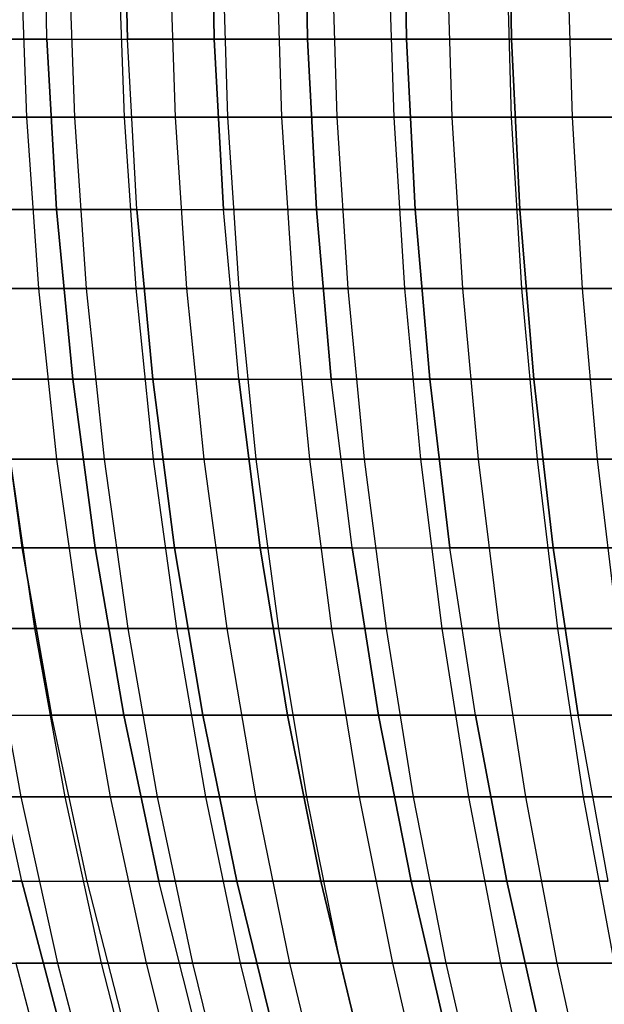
# Model space of a CAD drawing. Extents: x -125 to 125, y -143 to 0.
# Tile 9 of 241: x -50 to -42, y -100 to -85. Entities that reach past the tile are written whole.
import ezdxf

# ---------------------------------------------------------------- set-up
doc = ezdxf.new("R2010")
doc.units = 0
doc.header["$LTSCALE"] = 25.4
doc.layers.get('0').update_dxf_attribs({"linetype": 'CONTINUOUS'})

# ---------------------------------------------------------------- blocks, each defined once
blk = doc.blocks.new('NL2500026672_STL')
at = {"color": 0}
for p, q in [((-49.796, -85.494, -25.922), (-49.845, -83, -25.948)), ((-49.796, -85.494, -25.922), (-49.845, -83, -25.948)), ((-49.796, -85.494, 25.922), (-49.845, -83, 25.948)), ((-49.796, -85.494, 25.922), (-49.845, -83, 25.948)), ((-48.618, -85.494, -28.07), (-48.666, -83, -28.097)), ((-48.618, -85.494, -28.07), (-48.666, -83, -28.097)), ((-48.666, -83, 28.097), (-48.618, -85.494, 28.07)), ((-48.666, -83, 28.097), (-48.618, -85.494, 28.07)), ((-47.348, -85.494, -30.164), (-47.394, -83, -30.193)), ((-47.348, -85.494, -30.164), (-47.394, -83, -30.193)), ((-47.394, -83, 30.193), (-47.348, -85.494, 30.164)), ((-47.394, -83, 30.193), (-47.348, -85.494, 30.164)), ((-45.987, -85.494, -32.2), (-46.032, -83, -32.232)), ((-45.987, -85.494, -32.2), (-46.032, -83, -32.232)), ((-46.032, -83, 32.232), (-45.987, -85.494, 32.2)), ((-46.032, -83, 32.232), (-45.987, -85.494, 32.2)), ((-44.538, -85.494, -34.176), (-44.582, -83, -34.209)), ((-44.538, -85.494, -34.176), (-44.582, -83, -34.209)), ((-44.582, -83, 34.209), (-44.538, -85.494, 34.176)), ((-44.582, -83, 34.209), (-44.538, -85.494, 34.176)), ((-43.005, -85.494, -36.086), (-43.048, -83, -36.121)), ((-43.005, -85.494, -36.086), (-43.048, -83, -36.121)), ((-43.048, -83, 36.121), (-43.005, -85.494, 36.086)), ((-43.048, -83, 36.121), (-43.005, -85.494, 36.086)), ((-50.183, -84.125, 32.865), (-50.095, -86.636, 32.808)), ((-50.183, -84.125, 32.865), (-50.095, -86.636, 32.808)), ((-49.479, -84.125, -33.916), (-49.392, -86.636, -33.857)), ((-49.479, -84.125, -33.916), (-49.392, -86.636, -33.857)), ((-48.753, -84.125, 34.952), (-48.667, -86.636, 34.891)), ((-48.753, -84.125, 34.952), (-48.667, -86.636, 34.891)), ((-48.005, -84.125, -35.972), (-47.921, -86.636, -35.909)), ((-48.005, -84.125, -35.972), (-47.921, -86.636, -35.909)), ((-47.236, -84.125, 36.976), (-47.153, -86.636, 36.911)), ((-47.236, -84.125, 36.976), (-47.153, -86.636, 36.911)), ((-46.446, -84.125, -37.964), (-46.364, -86.636, -37.897)), ((-46.446, -84.125, -37.964), (-46.364, -86.636, -37.897)), ((-45.635, -84.125, 38.934), (-45.555, -86.636, 38.866)), ((-45.635, -84.125, 38.934), (-45.555, -86.636, 38.866)), ((-44.804, -84.125, -39.888), (-44.726, -86.636, -39.818)), ((-44.804, -84.125, -39.888), (-44.726, -86.636, -39.818)), ((-43.953, -84.125, 40.824), (-43.876, -86.636, 40.752)), ((-43.953, -84.125, 40.824), (-43.876, -86.636, 40.752)), ((-43.083, -84.125, -41.741), (-43.007, -86.636, -41.668)), ((-43.083, -84.125, -41.741), (-43.007, -86.636, -41.668)), ((-42.193, -84.125, 42.64), (-42.119, -86.636, 42.566)), ((-42.193, -84.125, 42.64), (-42.119, -86.636, 42.566)), ((-50.88, -85.494, -23.726), (-49.796, -85.494, -25.922)), ((-50.88, -85.494, -23.726), (-49.796, -85.494, -25.922)), ((-49.796, -85.494, 25.922), (-50.88, -85.494, 23.726)), ((-49.796, -85.494, 25.922), (-50.88, -85.494, 23.726)), ((-49.654, -87.984, -25.848), (-49.796, -85.494, -25.922)), ((-49.796, -85.494, -25.922), (-48.618, -85.494, -28.07)), ((-49.654, -87.984, -25.848), (-49.796, -85.494, -25.922)), ((-49.796, -85.494, -25.922), (-48.618, -85.494, -28.07)), ((-49.796, -85.494, 25.922), (-48.618, -85.494, 28.07)), ((-49.796, -85.494, 25.922), (-49.654, -87.984, 25.848)), ((-49.796, -85.494, 25.922), (-49.654, -87.984, 25.848)), ((-49.796, -85.494, 25.922), (-48.618, -85.494, 28.07)), ((-48.479, -87.984, -27.989), (-48.618, -85.494, -28.07)), ((-48.618, -85.494, -28.07), (-47.348, -85.494, -30.164)), ((-48.479, -87.984, -27.989), (-48.618, -85.494, -28.07)), ((-48.618, -85.494, -28.07), (-47.348, -85.494, -30.164)), ((-47.348, -85.494, 30.164), (-48.618, -85.494, 28.07)), ((-48.479, -87.984, 27.989), (-48.618, -85.494, 28.07)), ((-47.348, -85.494, 30.164), (-48.618, -85.494, 28.07)), ((-48.479, -87.984, 27.989), (-48.618, -85.494, 28.07)), ((-47.212, -87.984, -30.077), (-47.348, -85.494, -30.164)), ((-47.348, -85.494, -30.164), (-45.987, -85.494, -32.2)), ((-47.212, -87.984, -30.077), (-47.348, -85.494, -30.164)), ((-47.348, -85.494, -30.164), (-45.987, -85.494, -32.2)), ((-45.987, -85.494, 32.2), (-47.348, -85.494, 30.164)), ((-47.348, -85.494, 30.164), (-47.212, -87.984, 30.077)), ((-47.348, -85.494, 30.164), (-47.212, -87.984, 30.077)), ((-45.987, -85.494, 32.2), (-47.348, -85.494, 30.164)), ((-45.855, -87.984, -32.108), (-45.987, -85.494, -32.2)), ((-45.987, -85.494, -32.2), (-44.538, -85.494, -34.176)), ((-45.855, -87.984, -32.108), (-45.987, -85.494, -32.2)), ((-45.987, -85.494, -32.2), (-44.538, -85.494, -34.176)), ((-44.538, -85.494, 34.176), (-45.987, -85.494, 32.2)), ((-45.987, -85.494, 32.2), (-45.855, -87.984, 32.108)), ((-44.538, -85.494, 34.176), (-45.987, -85.494, 32.2)), ((-45.987, -85.494, 32.2), (-45.855, -87.984, 32.108)), ((-44.411, -87.984, -34.078), (-44.538, -85.494, -34.176)), ((-44.538, -85.494, -34.176), (-43.005, -85.494, -36.086)), ((-44.411, -87.984, -34.078), (-44.538, -85.494, -34.176)), ((-44.538, -85.494, -34.176), (-43.005, -85.494, -36.086)), ((-43.005, -85.494, 36.086), (-44.538, -85.494, 34.176)), ((-44.538, -85.494, 34.176), (-44.411, -87.984, 34.078)), ((-43.005, -85.494, 36.086), (-44.538, -85.494, 34.176)), ((-44.538, -85.494, 34.176), (-44.411, -87.984, 34.078)), ((-42.882, -87.984, -35.983), (-43.005, -85.494, -36.086)), ((-43.005, -85.494, -36.086), (-41.39, -85.494, -37.927)), ((-42.882, -87.984, -35.983), (-43.005, -85.494, -36.086)), ((-43.005, -85.494, -36.086), (-41.39, -85.494, -37.927)), ((-41.39, -85.494, 37.927), (-43.005, -85.494, 36.086)), ((-43.005, -85.494, 36.086), (-42.882, -87.984, 35.983)), ((-41.39, -85.494, 37.927), (-43.005, -85.494, 36.086)), ((-43.005, -85.494, 36.086), (-42.882, -87.984, 35.983)), ((-51.433, -86.636, 30.667), (-50.095, -86.636, 32.808)), ((-51.433, -86.636, 30.667), (-50.095, -86.636, 32.808)), ((-49.392, -86.636, -33.857), (-50.775, -86.636, -31.745)), ((-49.392, -86.636, -33.857), (-50.775, -86.636, -31.745)), ((-50.095, -86.636, 32.808), (-48.667, -86.636, 34.891)), ((-50.095, -86.636, 32.808), (-48.667, -86.636, 34.891)), ((-50.095, -86.636, 32.808), (-49.919, -89.141, 32.693)), ((-50.095, -86.636, 32.808), (-49.919, -89.141, 32.693)), ((-47.921, -86.636, -35.909), (-49.392, -86.636, -33.857)), ((-49.392, -86.636, -33.857), (-49.219, -89.141, -33.738)), ((-47.921, -86.636, -35.909), (-49.392, -86.636, -33.857)), ((-49.392, -86.636, -33.857), (-49.219, -89.141, -33.738)), ((-48.667, -86.636, 34.891), (-47.153, -86.636, 36.911)), ((-48.667, -86.636, 34.891), (-47.153, -86.636, 36.911)), ((-48.667, -86.636, 34.891), (-48.497, -89.141, 34.768)), ((-48.667, -86.636, 34.891), (-48.497, -89.141, 34.768)), ((-46.364, -86.636, -37.897), (-47.921, -86.636, -35.909)), ((-47.921, -86.636, -35.909), (-47.753, -89.141, -35.783)), ((-46.364, -86.636, -37.897), (-47.921, -86.636, -35.909)), ((-47.921, -86.636, -35.909), (-47.753, -89.141, -35.783)), ((-47.153, -86.636, 36.911), (-45.555, -86.636, 38.866)), ((-47.153, -86.636, 36.911), (-45.555, -86.636, 38.866)), ((-47.153, -86.636, 36.911), (-46.988, -89.141, 36.782)), ((-47.153, -86.636, 36.911), (-46.988, -89.141, 36.782)), ((-44.726, -86.636, -39.818), (-46.364, -86.636, -37.897)), ((-46.364, -86.636, -37.897), (-46.202, -89.141, -37.764)), ((-44.726, -86.636, -39.818), (-46.364, -86.636, -37.897)), ((-46.364, -86.636, -37.897), (-46.202, -89.141, -37.764)), ((-45.555, -86.636, 38.866), (-43.876, -86.636, 40.752)), ((-45.555, -86.636, 38.866), (-43.876, -86.636, 40.752)), ((-45.555, -86.636, 38.866), (-45.395, -89.141, 38.73)), ((-45.555, -86.636, 38.866), (-45.395, -89.141, 38.73)), ((-43.007, -86.636, -41.668), (-44.726, -86.636, -39.818)), ((-44.726, -86.636, -39.818), (-44.569, -89.141, -39.678)), ((-43.007, -86.636, -41.668), (-44.726, -86.636, -39.818)), ((-44.726, -86.636, -39.818), (-44.569, -89.141, -39.678)), ((-43.876, -86.636, 40.752), (-42.119, -86.636, 42.566)), ((-43.876, -86.636, 40.752), (-42.119, -86.636, 42.566)), ((-43.876, -86.636, 40.752), (-43.722, -89.141, 40.609)), ((-43.876, -86.636, 40.752), (-43.722, -89.141, 40.609)), ((-41.212, -86.636, -43.444), (-43.007, -86.636, -41.668)), ((-43.007, -86.636, -41.668), (-42.856, -89.141, -41.522)), ((-41.212, -86.636, -43.444), (-43.007, -86.636, -41.668)), ((-43.007, -86.636, -41.668), (-42.856, -89.141, -41.522)), ((-42.119, -86.636, 42.566), (-40.287, -86.636, 44.303)), ((-42.119, -86.636, 42.566), (-40.287, -86.636, 44.303)), ((-42.119, -86.636, 42.566), (-41.972, -89.141, 42.416)), ((-42.119, -86.636, 42.566), (-41.972, -89.141, 42.416)), ((-50.734, -87.984, -23.658), (-49.654, -87.984, -25.848)), ((-50.734, -87.984, -23.658), (-49.654, -87.984, -25.848)), ((-49.654, -87.984, 25.848), (-50.734, -87.984, 23.658)), ((-49.654, -87.984, 25.848), (-50.734, -87.984, 23.658)), ((-49.418, -90.464, -25.726), (-49.654, -87.984, -25.848)), ((-49.654, -87.984, -25.848), (-48.479, -87.984, -27.989)), ((-49.418, -90.464, -25.726), (-49.654, -87.984, -25.848)), ((-49.654, -87.984, -25.848), (-48.479, -87.984, -27.989)), ((-48.479, -87.984, 27.989), (-49.654, -87.984, 25.848)), ((-49.654, -87.984, 25.848), (-49.418, -90.464, 25.726)), ((-48.479, -87.984, 27.989), (-49.654, -87.984, 25.848)), ((-49.654, -87.984, 25.848), (-49.418, -90.464, 25.726)), ((-48.249, -90.464, -27.857), (-48.479, -87.984, -27.989)), ((-48.479, -87.984, -27.989), (-47.212, -87.984, -30.077)), ((-48.249, -90.464, -27.857), (-48.479, -87.984, -27.989)), ((-48.479, -87.984, -27.989), (-47.212, -87.984, -30.077)), ((-48.479, -87.984, 27.989), (-47.212, -87.984, 30.077)), ((-48.479, -87.984, 27.989), (-48.249, -90.464, 27.857)), ((-48.479, -87.984, 27.989), (-48.249, -90.464, 27.857)), ((-48.479, -87.984, 27.989), (-47.212, -87.984, 30.077)), ((-46.988, -90.464, -29.935), (-47.212, -87.984, -30.077)), ((-47.212, -87.984, -30.077), (-45.855, -87.984, -32.108)), ((-46.988, -90.464, -29.935), (-47.212, -87.984, -30.077)), ((-47.212, -87.984, -30.077), (-45.855, -87.984, -32.108)), ((-45.855, -87.984, 32.108), (-47.212, -87.984, 30.077)), ((-46.988, -90.464, 29.935), (-47.212, -87.984, 30.077)), ((-45.855, -87.984, 32.108), (-47.212, -87.984, 30.077)), ((-46.988, -90.464, 29.935), (-47.212, -87.984, 30.077)), ((-45.638, -90.464, -31.956), (-45.855, -87.984, -32.108)), ((-45.855, -87.984, -32.108), (-44.411, -87.984, -34.078)), ((-45.638, -90.464, -31.956), (-45.855, -87.984, -32.108)), ((-45.855, -87.984, -32.108), (-44.411, -87.984, -34.078)), ((-44.411, -87.984, 34.078), (-45.855, -87.984, 32.108)), ((-45.855, -87.984, 32.108), (-45.638, -90.464, 31.956)), ((-45.855, -87.984, 32.108), (-45.638, -90.464, 31.956)), ((-44.411, -87.984, 34.078), (-45.855, -87.984, 32.108)), ((-44.2, -90.464, -33.916), (-44.411, -87.984, -34.078)), ((-44.411, -87.984, -34.078), (-42.882, -87.984, -35.983)), ((-44.2, -90.464, -33.916), (-44.411, -87.984, -34.078)), ((-44.411, -87.984, -34.078), (-42.882, -87.984, -35.983)), ((-42.882, -87.984, 35.983), (-44.411, -87.984, 34.078)), ((-44.411, -87.984, 34.078), (-44.2, -90.464, 33.916)), ((-42.882, -87.984, 35.983), (-44.411, -87.984, 34.078)), ((-44.411, -87.984, 34.078), (-44.2, -90.464, 33.916)), ((-42.679, -90.464, -35.812), (-42.882, -87.984, -35.983)), ((-42.882, -87.984, -35.983), (-41.272, -87.984, -37.819)), ((-42.679, -90.464, -35.812), (-42.882, -87.984, -35.983)), ((-42.882, -87.984, -35.983), (-41.272, -87.984, -37.819)), ((-41.272, -87.984, 37.819), (-42.882, -87.984, 35.983)), ((-42.882, -87.984, 35.983), (-42.679, -90.464, 35.812)), ((-41.272, -87.984, 37.819), (-42.882, -87.984, 35.983)), ((-42.882, -87.984, 35.983), (-42.679, -90.464, 35.812)), ((-51.253, -89.141, 30.559), (-49.919, -89.141, 32.693)), ((-51.253, -89.141, 30.559), (-49.919, -89.141, 32.693)), ((-49.219, -89.141, -33.738), (-50.597, -89.141, -31.633)), ((-49.219, -89.141, -33.738), (-50.597, -89.141, -31.633)), ((-49.919, -89.141, 32.693), (-48.497, -89.141, 34.768)), ((-49.919, -89.141, 32.693), (-48.497, -89.141, 34.768)), ((-49.919, -89.141, 32.693), (-49.656, -91.635, 32.521)), ((-49.919, -89.141, 32.693), (-49.656, -91.635, 32.521)), ((-47.753, -89.141, -35.783), (-49.219, -89.141, -33.738)), ((-49.219, -89.141, -33.738), (-48.959, -91.635, -33.56)), ((-47.753, -89.141, -35.783), (-49.219, -89.141, -33.738)), ((-49.219, -89.141, -33.738), (-48.959, -91.635, -33.56)), ((-48.497, -89.141, 34.768), (-46.988, -89.141, 36.782)), ((-48.497, -89.141, 34.768), (-46.988, -89.141, 36.782)), ((-48.497, -89.141, 34.768), (-48.241, -91.635, 34.585)), ((-48.497, -89.141, 34.768), (-48.241, -91.635, 34.585)), ((-46.202, -89.141, -37.764), (-47.753, -89.141, -35.783)), ((-47.753, -89.141, -35.783), (-47.501, -91.635, -35.594)), ((-46.202, -89.141, -37.764), (-47.753, -89.141, -35.783)), ((-47.753, -89.141, -35.783), (-47.501, -91.635, -35.594)), ((-46.988, -89.141, 36.782), (-45.395, -89.141, 38.73)), ((-46.988, -89.141, 36.782), (-45.395, -89.141, 38.73)), ((-46.988, -89.141, 36.782), (-46.74, -91.635, 36.588)), ((-46.988, -89.141, 36.782), (-46.74, -91.635, 36.588)), ((-44.569, -89.141, -39.678), (-46.202, -89.141, -37.764)), ((-46.202, -89.141, -37.764), (-45.958, -91.635, -37.565)), ((-44.569, -89.141, -39.678), (-46.202, -89.141, -37.764)), ((-46.202, -89.141, -37.764), (-45.958, -91.635, -37.565)), ((-45.395, -89.141, 38.73), (-43.722, -89.141, 40.609)), ((-45.395, -89.141, 38.73), (-43.722, -89.141, 40.609)), ((-45.395, -89.141, 38.73), (-45.156, -91.635, 38.526)), ((-45.395, -89.141, 38.73), (-45.156, -91.635, 38.526)), ((-42.856, -89.141, -41.522), (-44.569, -89.141, -39.678)), ((-44.569, -89.141, -39.678), (-44.334, -91.635, -39.469)), ((-42.856, -89.141, -41.522), (-44.569, -89.141, -39.678)), ((-44.569, -89.141, -39.678), (-44.334, -91.635, -39.469)), ((-43.722, -89.141, 40.609), (-41.972, -89.141, 42.416)), ((-43.722, -89.141, 40.609), (-41.972, -89.141, 42.416)), ((-43.722, -89.141, 40.609), (-43.492, -91.635, 40.395)), ((-43.722, -89.141, 40.609), (-43.492, -91.635, 40.395)), ((-41.068, -89.141, -43.292), (-42.856, -89.141, -41.522)), ((-42.856, -89.141, -41.522), (-42.63, -91.635, -41.303)), ((-41.068, -89.141, -43.292), (-42.856, -89.141, -41.522)), ((-42.856, -89.141, -41.522), (-42.63, -91.635, -41.303)), ((-41.972, -89.141, 42.416), (-40.146, -89.141, 44.148)), ((-41.972, -89.141, 42.416), (-40.146, -89.141, 44.148)), ((-41.972, -89.141, 42.416), (-41.75, -91.635, 42.193)), ((-41.972, -89.141, 42.416), (-41.75, -91.635, 42.193)), ((-50.158, -92.931, -23.389), (-50.493, -90.464, -23.545)), ((-50.493, -90.464, -23.545), (-49.418, -90.464, -25.726)), ((-50.158, -92.931, -23.389), (-50.493, -90.464, -23.545)), ((-50.493, -90.464, -23.545), (-49.418, -90.464, -25.726)), ((-49.418, -90.464, 25.726), (-50.493, -90.464, 23.545)), ((-50.493, -90.464, 23.545), (-50.158, -92.931, 23.389)), ((-49.418, -90.464, 25.726), (-50.493, -90.464, 23.545)), ((-50.493, -90.464, 23.545), (-50.158, -92.931, 23.389)), ((-49.09, -92.931, -25.555), (-49.418, -90.464, -25.726)), ((-49.418, -90.464, -25.726), (-48.249, -90.464, -27.857)), ((-49.09, -92.931, -25.555), (-49.418, -90.464, -25.726)), ((-49.418, -90.464, -25.726), (-48.249, -90.464, -27.857)), ((-48.249, -90.464, 27.857), (-49.418, -90.464, 25.726)), ((-49.418, -90.464, 25.726), (-49.09, -92.931, 25.555)), ((-48.249, -90.464, 27.857), (-49.418, -90.464, 25.726)), ((-49.418, -90.464, 25.726), (-49.09, -92.931, 25.555)), ((-47.929, -92.931, -27.672), (-48.249, -90.464, -27.857)), ((-48.249, -90.464, -27.857), (-46.988, -90.464, -29.935)), ((-47.929, -92.931, -27.672), (-48.249, -90.464, -27.857)), ((-48.249, -90.464, -27.857), (-46.988, -90.464, -29.935)), ((-46.988, -90.464, 29.935), (-48.249, -90.464, 27.857)), ((-48.249, -90.464, 27.857), (-47.929, -92.931, 27.672)), ((-46.988, -90.464, 29.935), (-48.249, -90.464, 27.857)), ((-48.249, -90.464, 27.857), (-47.929, -92.931, 27.672)), ((-46.676, -92.931, -29.736), (-46.988, -90.464, -29.935)), ((-46.988, -90.464, -29.935), (-45.638, -90.464, -31.956)), ((-46.676, -92.931, -29.736), (-46.988, -90.464, -29.935)), ((-46.988, -90.464, -29.935), (-45.638, -90.464, -31.956)), ((-46.988, -90.464, 29.935), (-45.638, -90.464, 31.956)), ((-46.988, -90.464, 29.935), (-46.676, -92.931, 29.736)), ((-46.988, -90.464, 29.935), (-46.676, -92.931, 29.736)), ((-46.988, -90.464, 29.935), (-45.638, -90.464, 31.956)), ((-45.334, -92.931, -31.743), (-45.638, -90.464, -31.956)), ((-45.638, -90.464, -31.956), (-44.2, -90.464, -33.916)), ((-45.334, -92.931, -31.743), (-45.638, -90.464, -31.956)), ((-45.638, -90.464, -31.956), (-44.2, -90.464, -33.916)), ((-44.2, -90.464, 33.916), (-45.638, -90.464, 31.956)), ((-45.334, -92.931, 31.743), (-45.638, -90.464, 31.956)), ((-44.2, -90.464, 33.916), (-45.638, -90.464, 31.956)), ((-45.334, -92.931, 31.743), (-45.638, -90.464, 31.956)), ((-43.907, -92.931, -33.691), (-44.2, -90.464, -33.916)), ((-44.2, -90.464, -33.916), (-42.679, -90.464, -35.812)), ((-43.907, -92.931, -33.691), (-44.2, -90.464, -33.916)), ((-44.2, -90.464, -33.916), (-42.679, -90.464, -35.812)), ((-42.679, -90.464, 35.812), (-44.2, -90.464, 33.916)), ((-44.2, -90.464, 33.916), (-43.907, -92.931, 33.691)), ((-44.2, -90.464, 33.916), (-43.907, -92.931, 33.691)), ((-42.679, -90.464, 35.812), (-44.2, -90.464, 33.916)), ((-42.395, -92.931, -35.574), (-42.679, -90.464, -35.812)), ((-42.679, -90.464, -35.812), (-41.076, -90.464, -37.639)), ((-42.395, -92.931, -35.574), (-42.679, -90.464, -35.812)), ((-42.679, -90.464, -35.812), (-41.076, -90.464, -37.639)), ((-41.076, -90.464, 37.639), (-42.679, -90.464, 35.812)), ((-42.679, -90.464, 35.812), (-42.395, -92.931, 35.574)), ((-41.076, -90.464, 37.639), (-42.679, -90.464, 35.812)), ((-42.679, -90.464, 35.812), (-42.395, -92.931, 35.574)), ((-50.983, -91.635, 30.398), (-49.656, -91.635, 32.521)), ((-50.983, -91.635, 30.398), (-49.656, -91.635, 32.521)), ((-48.959, -91.635, -33.56), (-50.331, -91.635, -31.466)), ((-50.331, -91.635, -31.466), (-49.975, -94.113, -31.244)), ((-48.959, -91.635, -33.56), (-50.331, -91.635, -31.466)), ((-50.331, -91.635, -31.466), (-49.975, -94.113, -31.244)), ((-49.656, -91.635, 32.521), (-48.241, -91.635, 34.585)), ((-49.656, -91.635, 32.521), (-48.241, -91.635, 34.585)), ((-49.656, -91.635, 32.521), (-49.306, -94.113, 32.291)), ((-49.656, -91.635, 32.521), (-49.306, -94.113, 32.291)), ((-47.501, -91.635, -35.594), (-48.959, -91.635, -33.56)), ((-48.959, -91.635, -33.56), (-48.614, -94.113, -33.323)), ((-47.501, -91.635, -35.594), (-48.959, -91.635, -33.56)), ((-48.959, -91.635, -33.56), (-48.614, -94.113, -33.323)), ((-48.241, -91.635, 34.585), (-46.74, -91.635, 36.588)), ((-48.241, -91.635, 34.585), (-46.74, -91.635, 36.588)), ((-48.241, -91.635, 34.585), (-47.9, -94.113, 34.341)), ((-48.241, -91.635, 34.585), (-47.9, -94.113, 34.341)), ((-45.958, -91.635, -37.565), (-47.501, -91.635, -35.594)), ((-47.501, -91.635, -35.594), (-47.166, -94.113, -35.343)), ((-45.958, -91.635, -37.565), (-47.501, -91.635, -35.594)), ((-47.501, -91.635, -35.594), (-47.166, -94.113, -35.343)), ((-46.74, -91.635, 36.588), (-45.156, -91.635, 38.526)), ((-46.74, -91.635, 36.588), (-45.156, -91.635, 38.526)), ((-46.74, -91.635, 36.588), (-46.41, -94.113, 36.33)), ((-46.74, -91.635, 36.588), (-46.41, -94.113, 36.33)), ((-44.334, -91.635, -39.469), (-45.958, -91.635, -37.565)), ((-45.958, -91.635, -37.565), (-45.634, -94.113, -37.3)), ((-44.334, -91.635, -39.469), (-45.958, -91.635, -37.565)), ((-45.958, -91.635, -37.565), (-45.634, -94.113, -37.3)), ((-45.156, -91.635, 38.526), (-43.492, -91.635, 40.395)), ((-45.156, -91.635, 38.526), (-43.492, -91.635, 40.395)), ((-45.156, -91.635, 38.526), (-44.837, -94.113, 38.254)), ((-45.156, -91.635, 38.526), (-44.837, -94.113, 38.254)), ((-42.63, -91.635, -41.303), (-44.334, -91.635, -39.469)), ((-44.334, -91.635, -39.469), (-44.021, -94.113, -39.191)), ((-42.63, -91.635, -41.303), (-44.334, -91.635, -39.469)), ((-44.334, -91.635, -39.469), (-44.021, -94.113, -39.191)), ((-43.492, -91.635, 40.395), (-41.75, -91.635, 42.193)), ((-43.492, -91.635, 40.395), (-41.75, -91.635, 42.193)), ((-43.492, -91.635, 40.395), (-43.185, -94.113, 40.11)), ((-43.492, -91.635, 40.395), (-43.185, -94.113, 40.11)), ((-40.851, -91.635, -43.064), (-42.63, -91.635, -41.303)), ((-42.63, -91.635, -41.303), (-42.33, -94.113, -41.012)), ((-40.851, -91.635, -43.064), (-42.63, -91.635, -41.303)), ((-42.63, -91.635, -41.303), (-42.33, -94.113, -41.012)), ((-41.75, -91.635, 42.193), (-39.934, -91.635, 43.915)), ((-41.75, -91.635, 42.193), (-39.934, -91.635, 43.915)), ((-41.75, -91.635, 42.193), (-41.456, -94.113, 41.895)), ((-41.75, -91.635, 42.193), (-41.456, -94.113, 41.895)), ((-51.13, -92.931, -21.179), (-50.158, -92.931, -23.389)), ((-51.13, -92.931, -21.179), (-50.158, -92.931, -23.389)), ((-50.158, -92.931, 23.389), (-51.13, -92.931, 21.179)), ((-50.158, -92.931, 23.389), (-51.13, -92.931, 21.179)), ((-49.728, -95.38, -23.189), (-50.158, -92.931, -23.389)), ((-50.158, -92.931, -23.389), (-49.09, -92.931, -25.555)), ((-49.728, -95.38, -23.189), (-50.158, -92.931, -23.389)), ((-50.158, -92.931, -23.389), (-49.09, -92.931, -25.555)), ((-49.09, -92.931, 25.555), (-50.158, -92.931, 23.389)), ((-50.158, -92.931, 23.389), (-49.728, -95.38, 23.189)), ((-50.158, -92.931, 23.389), (-49.728, -95.38, 23.189)), ((-49.09, -92.931, 25.555), (-50.158, -92.931, 23.389)), ((-48.669, -95.38, -25.336), (-49.09, -92.931, -25.555)), ((-49.09, -92.931, -25.555), (-47.929, -92.931, -27.672)), ((-48.669, -95.38, -25.336), (-49.09, -92.931, -25.555)), ((-49.09, -92.931, -25.555), (-47.929, -92.931, -27.672)), ((-47.929, -92.931, 27.672), (-49.09, -92.931, 25.555)), ((-49.09, -92.931, 25.555), (-48.669, -95.38, 25.336)), ((-47.929, -92.931, 27.672), (-49.09, -92.931, 25.555)), ((-49.09, -92.931, 25.555), (-48.669, -95.38, 25.336)), ((-47.518, -95.38, -27.434), (-47.929, -92.931, -27.672)), ((-47.929, -92.931, -27.672), (-46.676, -92.931, -29.736)), ((-47.518, -95.38, -27.434), (-47.929, -92.931, -27.672)), ((-47.929, -92.931, -27.672), (-46.676, -92.931, -29.736)), ((-46.676, -92.931, 29.736), (-47.929, -92.931, 27.672)), ((-47.929, -92.931, 27.672), (-47.518, -95.38, 27.434)), ((-46.676, -92.931, 29.736), (-47.929, -92.931, 27.672)), ((-47.929, -92.931, 27.672), (-47.518, -95.38, 27.434)), ((-46.276, -95.38, -29.481), (-46.676, -92.931, -29.736)), ((-46.676, -92.931, -29.736), (-45.334, -92.931, -31.743)), ((-46.276, -95.38, -29.481), (-46.676, -92.931, -29.736)), ((-46.676, -92.931, -29.736), (-45.334, -92.931, -31.743)), ((-45.334, -92.931, 31.743), (-46.676, -92.931, 29.736)), ((-46.676, -92.931, 29.736), (-46.276, -95.38, 29.481)), ((-45.334, -92.931, 31.743), (-46.676, -92.931, 29.736)), ((-46.676, -92.931, 29.736), (-46.276, -95.38, 29.481)), ((-44.946, -95.38, -31.472), (-45.334, -92.931, -31.743)), ((-45.334, -92.931, -31.743), (-43.907, -92.931, -33.691)), ((-44.946, -95.38, -31.472), (-45.334, -92.931, -31.743)), ((-45.334, -92.931, -31.743), (-43.907, -92.931, -33.691)), ((-45.334, -92.931, 31.743), (-43.907, -92.931, 33.691)), ((-45.334, -92.931, 31.743), (-44.946, -95.38, 31.472)), ((-45.334, -92.931, 31.743), (-44.946, -95.38, 31.472)), ((-45.334, -92.931, 31.743), (-43.907, -92.931, 33.691)), ((-43.53, -95.38, -33.402), (-43.907, -92.931, -33.691)), ((-43.907, -92.931, -33.691), (-42.395, -92.931, -35.574)), ((-43.53, -95.38, -33.402), (-43.907, -92.931, -33.691)), ((-43.907, -92.931, -33.691), (-42.395, -92.931, -35.574)), ((-42.395, -92.931, 35.574), (-43.907, -92.931, 33.691)), ((-43.53, -95.38, 33.402), (-43.907, -92.931, 33.691)), ((-42.395, -92.931, 35.574), (-43.907, -92.931, 33.691)), ((-43.53, -95.38, 33.402), (-43.907, -92.931, 33.691)), ((-42.032, -95.38, -35.269), (-42.395, -92.931, -35.574)), ((-42.395, -92.931, -35.574), (-40.803, -92.931, -37.389)), ((-42.032, -95.38, -35.269), (-42.395, -92.931, -35.574)), ((-42.395, -92.931, -35.574), (-40.803, -92.931, -37.389)), ((-40.803, -92.931, 37.389), (-42.395, -92.931, 35.574)), ((-42.395, -92.931, 35.574), (-42.032, -95.38, 35.269)), ((-42.395, -92.931, 35.574), (-42.032, -95.38, 35.269)), ((-40.803, -92.931, 37.389), (-42.395, -92.931, 35.574)), ((-49.975, -94.113, -31.244), (-51.248, -94.113, -29.11)), ((-49.975, -94.113, -31.244), (-51.248, -94.113, -29.11)), ((-50.623, -94.113, 30.184), (-49.306, -94.113, 32.291)), ((-50.623, -94.113, 30.184), (-49.306, -94.113, 32.291)), ((-50.623, -94.113, 30.184), (-50.174, -96.571, 29.916)), ((-50.623, -94.113, 30.184), (-50.174, -96.571, 29.916)), ((-48.614, -94.113, -33.323), (-49.975, -94.113, -31.244)), ((-49.975, -94.113, -31.244), (-49.533, -96.571, -30.968)), ((-48.614, -94.113, -33.323), (-49.975, -94.113, -31.244)), ((-49.975, -94.113, -31.244), (-49.533, -96.571, -30.968)), ((-49.306, -94.113, 32.291), (-47.9, -94.113, 34.341)), ((-49.306, -94.113, 32.291), (-47.9, -94.113, 34.341)), ((-49.306, -94.113, 32.291), (-48.869, -96.571, 32.005)), ((-49.306, -94.113, 32.291), (-48.869, -96.571, 32.005)), ((-47.166, -94.113, -35.343), (-48.614, -94.113, -33.323)), ((-48.614, -94.113, -33.323), (-48.183, -96.571, -33.028)), ((-47.166, -94.113, -35.343), (-48.614, -94.113, -33.323)), ((-48.614, -94.113, -33.323), (-48.183, -96.571, -33.028)), ((-47.9, -94.113, 34.341), (-46.41, -94.113, 36.33)), ((-47.9, -94.113, 34.341), (-46.41, -94.113, 36.33)), ((-47.9, -94.113, 34.341), (-47.476, -96.571, 34.037)), ((-47.9, -94.113, 34.341), (-47.476, -96.571, 34.037)), ((-45.634, -94.113, -37.3), (-47.166, -94.113, -35.343)), ((-47.166, -94.113, -35.343), (-46.748, -96.571, -35.03)), ((-45.634, -94.113, -37.3), (-47.166, -94.113, -35.343)), ((-47.166, -94.113, -35.343), (-46.748, -96.571, -35.03)), ((-46.41, -94.113, 36.33), (-44.837, -94.113, 38.254)), ((-46.41, -94.113, 36.33), (-44.837, -94.113, 38.254)), ((-46.41, -94.113, 36.33), (-45.999, -96.571, 36.008)), ((-46.41, -94.113, 36.33), (-45.999, -96.571, 36.008)), ((-44.021, -94.113, -39.191), (-45.634, -94.113, -37.3)), ((-45.634, -94.113, -37.3), (-45.23, -96.571, -36.97)), ((-44.021, -94.113, -39.191), (-45.634, -94.113, -37.3)), ((-45.634, -94.113, -37.3), (-45.23, -96.571, -36.97)), ((-44.837, -94.113, 38.254), (-43.185, -94.113, 40.11)), ((-44.837, -94.113, 38.254), (-43.185, -94.113, 40.11)), ((-44.837, -94.113, 38.254), (-44.44, -96.571, 37.915)), ((-44.837, -94.113, 38.254), (-44.44, -96.571, 37.915)), ((-42.33, -94.113, -41.012), (-44.021, -94.113, -39.191)), ((-44.021, -94.113, -39.191), (-43.631, -96.571, -38.843)), ((-42.33, -94.113, -41.012), (-44.021, -94.113, -39.191)), ((-44.021, -94.113, -39.191), (-43.631, -96.571, -38.843)), ((-43.185, -94.113, 40.11), (-41.456, -94.113, 41.895)), ((-43.185, -94.113, 40.11), (-41.456, -94.113, 41.895)), ((-43.185, -94.113, 40.11), (-42.802, -96.571, 39.755)), ((-43.185, -94.113, 40.11), (-42.802, -96.571, 39.755)), ((-40.563, -94.113, -42.76), (-42.33, -94.113, -41.012)), ((-42.33, -94.113, -41.012), (-41.955, -96.571, -40.648)), ((-40.563, -94.113, -42.76), (-42.33, -94.113, -41.012)), ((-42.33, -94.113, -41.012), (-41.955, -96.571, -40.648)), ((-50.159, -97.807, -20.777), (-50.692, -95.38, -20.997)), ((-50.692, -95.38, -20.997), (-49.728, -95.38, -23.189)), ((-50.159, -97.807, -20.777), (-50.692, -95.38, -20.997)), ((-50.692, -95.38, -20.997), (-49.728, -95.38, -23.189)), ((-50.159, -97.807, 20.777), (-50.692, -95.38, 20.997)), ((-50.692, -95.38, 20.997), (-49.728, -95.38, 23.189)), ((-50.692, -95.38, 20.997), (-49.728, -95.38, 23.189)), ((-50.159, -97.807, 20.777), (-50.692, -95.38, 20.997)), ((-49.205, -97.807, -22.945), (-49.728, -95.38, -23.189)), ((-49.728, -95.38, -23.189), (-48.669, -95.38, -25.336)), ((-49.205, -97.807, -22.945), (-49.728, -95.38, -23.189)), ((-49.728, -95.38, -23.189), (-48.669, -95.38, -25.336)), ((-49.205, -97.807, 22.945), (-49.728, -95.38, 23.189)), ((-48.669, -95.38, 25.336), (-49.728, -95.38, 23.189)), ((-49.205, -97.807, 22.945), (-49.728, -95.38, 23.189)), ((-48.669, -95.38, 25.336), (-49.728, -95.38, 23.189)), ((-48.157, -97.807, -25.069), (-48.669, -95.38, -25.336)), ((-48.669, -95.38, -25.336), (-47.518, -95.38, -27.434)), ((-48.157, -97.807, -25.069), (-48.669, -95.38, -25.336)), ((-48.669, -95.38, -25.336), (-47.518, -95.38, -27.434)), ((-47.518, -95.38, 27.434), (-48.669, -95.38, 25.336)), ((-48.669, -95.38, 25.336), (-48.157, -97.807, 25.069)), ((-48.669, -95.38, 25.336), (-48.157, -97.807, 25.069)), ((-47.518, -95.38, 27.434), (-48.669, -95.38, 25.336)), ((-47.018, -97.807, -27.146), (-47.518, -95.38, -27.434)), ((-47.518, -95.38, -27.434), (-46.276, -95.38, -29.481)), ((-47.018, -97.807, -27.146), (-47.518, -95.38, -27.434)), ((-47.518, -95.38, -27.434), (-46.276, -95.38, -29.481)), ((-46.276, -95.38, 29.481), (-47.518, -95.38, 27.434)), ((-47.518, -95.38, 27.434), (-47.018, -97.807, 27.146)), ((-46.276, -95.38, 29.481), (-47.518, -95.38, 27.434)), ((-47.518, -95.38, 27.434), (-47.018, -97.807, 27.146)), ((-45.789, -97.807, -29.171), (-46.276, -95.38, -29.481)), ((-46.276, -95.38, -29.481), (-44.946, -95.38, -31.472)), ((-45.789, -97.807, -29.171), (-46.276, -95.38, -29.481)), ((-46.276, -95.38, -29.481), (-44.946, -95.38, -31.472)), ((-44.946, -95.38, 31.472), (-46.276, -95.38, 29.481)), ((-46.276, -95.38, 29.481), (-45.789, -97.807, 29.171)), ((-44.946, -95.38, 31.472), (-46.276, -95.38, 29.481)), ((-46.276, -95.38, 29.481), (-45.789, -97.807, 29.171)), ((-44.473, -97.807, -31.14), (-44.946, -95.38, -31.472)), ((-44.946, -95.38, -31.472), (-43.53, -95.38, -33.402)), ((-44.473, -97.807, -31.14), (-44.946, -95.38, -31.472)), ((-44.946, -95.38, -31.472), (-43.53, -95.38, -33.402)), ((-43.53, -95.38, 33.402), (-44.946, -95.38, 31.472)), ((-44.946, -95.38, 31.472), (-44.473, -97.807, 31.14)), ((-43.53, -95.38, 33.402), (-44.946, -95.38, 31.472)), ((-44.946, -95.38, 31.472), (-44.473, -97.807, 31.14)), ((-43.072, -97.807, -33.051), (-43.53, -95.38, -33.402)), ((-43.53, -95.38, -33.402), (-42.032, -95.38, -35.269)), ((-43.072, -97.807, -33.051), (-43.53, -95.38, -33.402)), ((-43.53, -95.38, -33.402), (-42.032, -95.38, -35.269)), ((-43.53, -95.38, 33.402), (-42.032, -95.38, 35.269)), ((-43.53, -95.38, 33.402), (-43.072, -97.807, 33.051)), ((-43.53, -95.38, 33.402), (-43.072, -97.807, 33.051)), ((-43.53, -95.38, 33.402), (-42.032, -95.38, 35.269)), ((-41.59, -97.807, -34.898), (-42.032, -95.38, -35.269)), ((-42.032, -95.38, -35.269), (-40.454, -95.38, -37.069)), ((-41.59, -97.807, -34.898), (-42.032, -95.38, -35.269)), ((-42.032, -95.38, -35.269), (-40.454, -95.38, -37.069)), ((-40.454, -95.38, 37.069), (-42.032, -95.38, 35.269)), ((-41.59, -97.807, 34.898), (-42.032, -95.38, 35.269)), ((-40.454, -95.38, 37.069), (-42.032, -95.38, 35.269)), ((-41.59, -97.807, 34.898), (-42.032, -95.38, 35.269)), ((-51.391, -96.571, 27.775), (-50.174, -96.571, 29.916)), ((-51.391, -96.571, 27.775), (-50.174, -96.571, 29.916)), ((-49.533, -96.571, -30.968), (-50.794, -96.571, -28.852)), ((-49.533, -96.571, -30.968), (-50.794, -96.571, -28.852)), ((-50.174, -96.571, 29.916), (-48.869, -96.571, 32.005)), ((-50.174, -96.571, 29.916), (-48.869, -96.571, 32.005)), ((-50.174, -96.571, 29.916), (-49.638, -99.006, 29.596)), ((-50.174, -96.571, 29.916), (-49.638, -99.006, 29.596)), ((-48.183, -96.571, -33.028), (-49.533, -96.571, -30.968)), ((-49.533, -96.571, -30.968), (-49.003, -99.006, -30.636)), ((-48.183, -96.571, -33.028), (-49.533, -96.571, -30.968)), ((-49.533, -96.571, -30.968), (-49.003, -99.006, -30.636)), ((-48.869, -96.571, 32.005), (-47.476, -96.571, 34.037)), ((-48.869, -96.571, 32.005), (-47.476, -96.571, 34.037)), ((-48.869, -96.571, 32.005), (-48.346, -99.006, 31.663)), ((-48.869, -96.571, 32.005), (-48.346, -99.006, 31.663)), ((-46.748, -96.571, -35.03), (-48.183, -96.571, -33.028)), ((-48.183, -96.571, -33.028), (-47.668, -99.006, -32.675)), ((-46.748, -96.571, -35.03), (-48.183, -96.571, -33.028)), ((-48.183, -96.571, -33.028), (-47.668, -99.006, -32.675)), ((-47.476, -96.571, 34.037), (-45.999, -96.571, 36.008)), ((-47.476, -96.571, 34.037), (-45.999, -96.571, 36.008)), ((-47.476, -96.571, 34.037), (-46.968, -99.006, 33.673)), ((-47.476, -96.571, 34.037), (-46.968, -99.006, 33.673)), ((-45.23, -96.571, -36.97), (-46.748, -96.571, -35.03)), ((-46.748, -96.571, -35.03), (-46.248, -99.006, -34.655)), ((-45.23, -96.571, -36.97), (-46.748, -96.571, -35.03)), ((-46.748, -96.571, -35.03), (-46.248, -99.006, -34.655)), ((-45.999, -96.571, 36.008), (-44.44, -96.571, 37.915)), ((-45.999, -96.571, 36.008), (-44.44, -96.571, 37.915)), ((-45.999, -96.571, 36.008), (-45.507, -99.006, 35.623)), ((-45.999, -96.571, 36.008), (-45.507, -99.006, 35.623)), ((-43.631, -96.571, -38.843), (-45.23, -96.571, -36.97)), ((-45.23, -96.571, -36.97), (-44.746, -99.006, -36.574)), ((-43.631, -96.571, -38.843), (-45.23, -96.571, -36.97)), ((-45.23, -96.571, -36.97), (-44.746, -99.006, -36.574)), ((-44.44, -96.571, 37.915), (-42.802, -96.571, 39.755)), ((-44.44, -96.571, 37.915), (-42.802, -96.571, 39.755)), ((-44.44, -96.571, 37.915), (-43.965, -99.006, 37.509)), ((-44.44, -96.571, 37.915), (-43.965, -99.006, 37.509)), ((-41.955, -96.571, -40.648), (-43.631, -96.571, -38.843)), ((-43.631, -96.571, -38.843), (-43.164, -99.006, -38.428)), ((-41.955, -96.571, -40.648), (-43.631, -96.571, -38.843)), ((-43.631, -96.571, -38.843), (-43.164, -99.006, -38.428)), ((-42.802, -96.571, 39.755), (-41.088, -96.571, 41.524)), ((-42.802, -96.571, 39.755), (-41.088, -96.571, 41.524)), ((-42.802, -96.571, 39.755), (-42.344, -99.006, 39.329)), ((-42.802, -96.571, 39.755), (-42.344, -99.006, 39.329)), ((-40.204, -96.571, -42.381), (-41.955, -96.571, -40.648)), ((-41.955, -96.571, -40.648), (-41.506, -99.006, -40.213)), ((-40.204, -96.571, -42.381), (-41.955, -96.571, -40.648)), ((-41.955, -96.571, -40.648), (-41.506, -99.006, -40.213)), ((-51.017, -97.807, -18.569), (-50.159, -97.807, -20.777)), ((-51.017, -97.807, -18.569), (-50.159, -97.807, -20.777)), ((-50.159, -97.807, 20.777), (-51.017, -97.807, 18.569)), ((-50.159, -97.807, 20.777), (-51.017, -97.807, 18.569)), ((-49.531, -100.208, -20.517), (-50.159, -97.807, -20.777)), ((-50.159, -97.807, -20.777), (-49.205, -97.807, -22.945)), ((-49.531, -100.208, -20.517), (-50.159, -97.807, -20.777)), ((-50.159, -97.807, -20.777), (-49.205, -97.807, -22.945)), ((-50.159, -97.807, 20.777), (-49.205, -97.807, 22.945)), ((-50.159, -97.807, 20.777), (-49.531, -100.208, 20.517)), ((-50.159, -97.807, 20.777), (-49.531, -100.208, 20.517)), ((-50.159, -97.807, 20.777), (-49.205, -97.807, 22.945)), ((-48.589, -100.208, -22.658), (-49.205, -97.807, -22.945)), ((-49.205, -97.807, -22.945), (-48.157, -97.807, -25.069)), ((-48.589, -100.208, -22.658), (-49.205, -97.807, -22.945)), ((-49.205, -97.807, -22.945), (-48.157, -97.807, -25.069)), ((-48.589, -100.208, 22.658), (-49.205, -97.807, 22.945)), ((-49.205, -97.807, 22.945), (-48.157, -97.807, 25.069)), ((-49.205, -97.807, 22.945), (-48.157, -97.807, 25.069)), ((-48.589, -100.208, 22.658), (-49.205, -97.807, 22.945)), ((-47.555, -100.208, -24.755), (-48.157, -97.807, -25.069)), ((-48.157, -97.807, -25.069), (-47.018, -97.807, -27.146)), ((-47.555, -100.208, -24.755), (-48.157, -97.807, -25.069)), ((-48.157, -97.807, -25.069), (-47.018, -97.807, -27.146)), ((-47.555, -100.208, 24.755), (-48.157, -97.807, 25.069)), ((-47.018, -97.807, 27.146), (-48.157, -97.807, 25.069)), ((-47.555, -100.208, 24.755), (-48.157, -97.807, 25.069)), ((-47.018, -97.807, 27.146), (-48.157, -97.807, 25.069)), ((-46.43, -100.208, -26.806), (-47.018, -97.807, -27.146)), ((-47.018, -97.807, -27.146), (-45.789, -97.807, -29.171)), ((-46.43, -100.208, -26.806), (-47.018, -97.807, -27.146)), ((-47.018, -97.807, -27.146), (-45.789, -97.807, -29.171)), ((-45.789, -97.807, 29.171), (-47.018, -97.807, 27.146)), ((-47.018, -97.807, 27.146), (-46.43, -100.208, 26.806)), ((-47.018, -97.807, 27.146), (-46.43, -100.208, 26.806)), ((-45.789, -97.807, 29.171), (-47.018, -97.807, 27.146)), ((-45.216, -100.208, -28.806), (-45.789, -97.807, -29.171)), ((-45.789, -97.807, -29.171), (-44.473, -97.807, -31.14)), ((-45.216, -100.208, -28.806), (-45.789, -97.807, -29.171)), ((-45.789, -97.807, -29.171), (-44.473, -97.807, -31.14)), ((-44.473, -97.807, 31.14), (-45.789, -97.807, 29.171)), ((-45.789, -97.807, 29.171), (-45.216, -100.208, 28.806)), ((-44.473, -97.807, 31.14), (-45.789, -97.807, 29.171)), ((-45.789, -97.807, 29.171), (-45.216, -100.208, 28.806)), ((-43.917, -100.208, -30.751), (-44.473, -97.807, -31.14)), ((-44.473, -97.807, -31.14), (-43.072, -97.807, -33.051)), ((-43.917, -100.208, -30.751), (-44.473, -97.807, -31.14)), ((-44.473, -97.807, -31.14), (-43.072, -97.807, -33.051)), ((-43.072, -97.807, 33.051), (-44.473, -97.807, 31.14)), ((-44.473, -97.807, 31.14), (-43.917, -100.208, 30.751)), ((-43.072, -97.807, 33.051), (-44.473, -97.807, 31.14)), ((-44.473, -97.807, 31.14), (-43.917, -100.208, 30.751)), ((-42.533, -100.208, -32.637), (-43.072, -97.807, -33.051)), ((-43.072, -97.807, -33.051), (-41.59, -97.807, -34.898)), ((-42.533, -100.208, -32.637), (-43.072, -97.807, -33.051)), ((-43.072, -97.807, -33.051), (-41.59, -97.807, -34.898)), ((-41.59, -97.807, 34.898), (-43.072, -97.807, 33.051)), ((-43.072, -97.807, 33.051), (-42.533, -100.208, 32.637)), ((-41.59, -97.807, 34.898), (-43.072, -97.807, 33.051)), ((-43.072, -97.807, 33.051), (-42.533, -100.208, 32.637)), ((-50.841, -99.006, 27.478), (-49.638, -99.006, 29.596)), ((-50.841, -99.006, 27.478), (-49.638, -99.006, 29.596)), ((-49.003, -99.006, -30.636), (-50.251, -99.006, -28.543)), ((-50.251, -99.006, -28.543), (-49.619, -101.412, -28.185)), ((-49.003, -99.006, -30.636), (-50.251, -99.006, -28.543)), ((-50.251, -99.006, -28.543), (-49.619, -101.412, -28.185)), ((-49.638, -99.006, 29.596), (-48.346, -99.006, 31.663)), ((-49.638, -99.006, 29.596), (-48.346, -99.006, 31.663)), ((-49.638, -99.006, 29.596), (-49.014, -101.412, 29.225)), ((-49.638, -99.006, 29.596), (-49.014, -101.412, 29.225)), ((-47.668, -99.006, -32.675), (-49.003, -99.006, -30.636)), ((-49.003, -99.006, -30.636), (-48.387, -101.412, -30.251)), ((-47.668, -99.006, -32.675), (-49.003, -99.006, -30.636)), ((-49.003, -99.006, -30.636), (-48.387, -101.412, -30.251)), ((-48.346, -99.006, 31.663), (-46.968, -99.006, 33.673)), ((-48.346, -99.006, 31.663), (-46.968, -99.006, 33.673)), ((-48.346, -99.006, 31.663), (-47.739, -101.412, 31.265)), ((-48.346, -99.006, 31.663), (-47.739, -101.412, 31.265)), ((-46.248, -99.006, -34.655), (-47.668, -99.006, -32.675)), ((-47.668, -99.006, -32.675), (-47.069, -101.412, -32.264)), ((-46.248, -99.006, -34.655), (-47.668, -99.006, -32.675)), ((-47.668, -99.006, -32.675), (-47.069, -101.412, -32.264)), ((-46.968, -99.006, 33.673), (-45.507, -99.006, 35.623)), ((-46.968, -99.006, 33.673), (-45.507, -99.006, 35.623)), ((-46.968, -99.006, 33.673), (-46.378, -101.412, 33.249)), ((-46.968, -99.006, 33.673), (-46.378, -101.412, 33.249)), ((-44.746, -99.006, -36.574), (-46.248, -99.006, -34.655)), ((-46.248, -99.006, -34.655), (-45.667, -101.412, -34.22)), ((-44.746, -99.006, -36.574), (-46.248, -99.006, -34.655)), ((-46.248, -99.006, -34.655), (-45.667, -101.412, -34.22)), ((-45.507, -99.006, 35.623), (-43.965, -99.006, 37.509)), ((-45.507, -99.006, 35.623), (-43.965, -99.006, 37.509)), ((-45.507, -99.006, 35.623), (-44.935, -101.412, 35.175)), ((-45.507, -99.006, 35.623), (-44.935, -101.412, 35.175)), ((-43.164, -99.006, -38.428), (-44.746, -99.006, -36.574)), ((-44.746, -99.006, -36.574), (-44.184, -101.412, -36.115)), ((-43.164, -99.006, -38.428), (-44.746, -99.006, -36.574)), ((-44.746, -99.006, -36.574), (-44.184, -101.412, -36.115)), ((-43.965, -99.006, 37.509), (-42.344, -99.006, 39.329)), ((-43.965, -99.006, 37.509), (-42.344, -99.006, 39.329)), ((-43.965, -99.006, 37.509), (-43.412, -101.412, 37.038)), ((-43.965, -99.006, 37.509), (-43.412, -101.412, 37.038)), ((-41.506, -99.006, -40.213), (-43.164, -99.006, -38.428)), ((-43.164, -99.006, -38.428), (-42.622, -101.412, -37.945)), ((-41.506, -99.006, -40.213), (-43.164, -99.006, -38.428)), ((-43.164, -99.006, -38.428), (-42.622, -101.412, -37.945)), ((-42.344, -99.006, 39.329), (-40.649, -99.006, 41.08)), ((-42.344, -99.006, 39.329), (-40.649, -99.006, 41.08)), ((-42.344, -99.006, 39.329), (-41.812, -101.412, 38.835)), ((-42.344, -99.006, 39.329), (-41.812, -101.412, 38.835))]:
    blk.add_line(p, q, dxfattribs=at)

msp = doc.modelspace()

# ---------------------------------------------------------------- block references
at = {"color": 253}
msp.add_blockref('NL2500026672_STL', (0, 0), dxfattribs=at)

doc.saveas('drawing.dxf')
